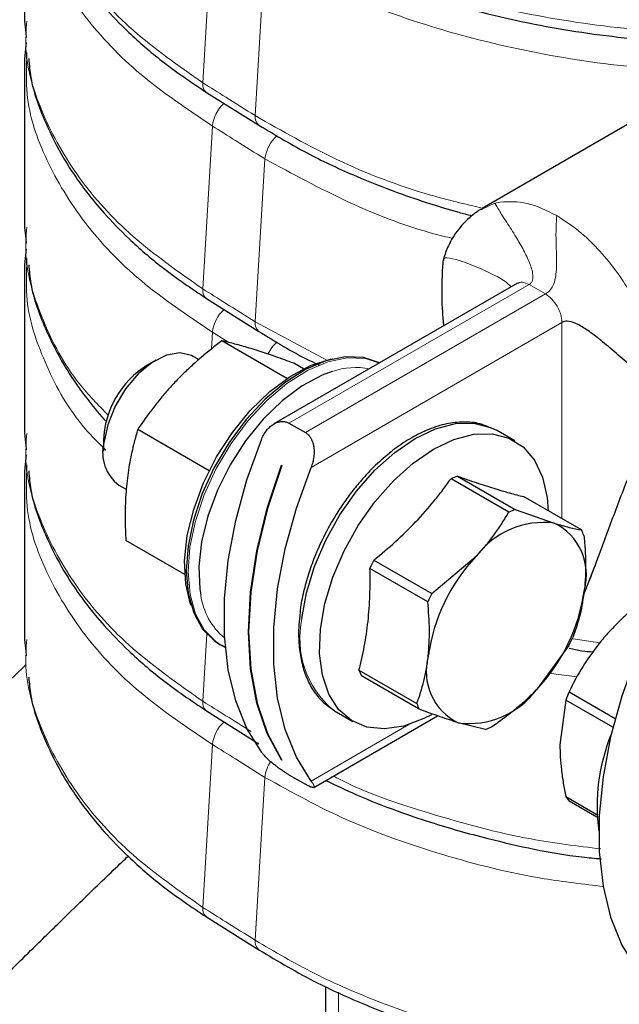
# Paper-space layout 'Blatt2' of a CAD drawing. Header units: millimetres. Extents: x 5 to 418, y 2 to 292.
# Tile 25 of 43: x 251 to 259, y 76 to 89. Entities that reach past the tile are written whole.
import ezdxf

# ---------------------------------------------------------------- set-up
doc = ezdxf.new("R2010")
doc.units = ezdxf.units.MM

psp = doc.layouts.new('Blatt2')

# ---------------------------------------------------------------- linework, layer by layer
at = {"color": 7, "linetype": 'Continuous', "lineweight": 18}
for p, q in [((253.6945, 88.5788), (253.8244, 90.7722)), ((254.4016, 88.136), (254.5315, 90.3293)), ((253.6945, 85.8026), (253.8244, 87.9959)), ((254.4016, 85.3597), (254.5315, 87.553)), ((257.4665, 86.8801), (257.6304, 86.9578)), ((257.6304, 86.9578), (257.6993, 86.9723)), ((254.8556, 83.9952), (258.0893, 85.8619)), ((258.0893, 85.8619), (258.0154, 85.8899)), ((258.3109, 85.734), (258.0893, 85.8619)), ((258.3109, 85.734), (255.0772, 83.8673)), ((255.3725, 84.8386), (254.4016, 85.3597)), ((255.1532, 83.3995), (258.5324, 85.3503)), ((258.5324, 82.7068), (258.5324, 85.3503)), ((253.8108, 84.9906), (253.8244, 85.2197)), ((254.0458, 85.0811), (253.8244, 85.2197)), ((253.6945, 80.2501), (253.7481, 81.155)), ((259.0421, 81.0383), (258.6843, 81.0897)), ((258.7377, 80.5775), (258.3524, 80.6278)), ((256.4684, 79.9345), (255.1532, 79.1753)), ((253.6945, 77.4739), (253.8244, 79.6672)), ((254.4016, 77.031), (254.5315, 79.2243)), ((255.5216, 75.4467), (255.5216, 76.3295))]:
    psp.add_line(p, q, dxfattribs=at)
at = {"color": 7, "linetype": 'Continuous', "lineweight": 25}
for p, q in [((251.2922, 89.41), (251.3104, 89.2512)), ((251.3104, 89.2512), (251.3175, 89.1894)), ((251.3156, 89.12), (251.2922, 88.9016)), ((251.3244, 88.9018), (251.3237, 88.9861)), ((261.1387, 89.0115), (257.4592, 86.8873)), ((253.7435, 88.4495), (254.4507, 88.0066)), ((257.4456, 86.8702), (257.4665, 86.8801)), ((251.2922, 86.6338), (251.3104, 86.4749)), ((251.3104, 86.4749), (251.3175, 86.4132)), ((251.3156, 86.3438), (251.2922, 86.1254)), ((251.3244, 86.1255), (251.3237, 86.2099)), ((257.9333, 85.8778), (254.6535, 83.9844)), ((253.7435, 85.6733), (254.4507, 85.2304)), ((254.8288, 84.5965), (253.9507, 85.1034)), ((253.6396, 84.8498), (253.5641, 84.8934)), ((253.064, 84.8438), (252.9462, 84.7758)), ((255.0518, 84.7268), (254.9217, 84.802)), ((254.8556, 83.9952), (255.0772, 83.8673)), ((251.2922, 83.8575), (251.3104, 83.6987)), ((253.7821, 83.3538), (252.8187, 83.9099)), ((257.897, 83.7546), (257.6488, 83.8979)), ((251.3104, 83.6987), (251.3175, 83.637)), ((252.357, 83.7552), (252.357, 83.6191)), ((251.3156, 83.5675), (251.2922, 83.3492)), ((251.3244, 83.3493), (251.3237, 83.4336)), ((254.7559, 83.4267), (254.7573, 83.4259)), ((257.1248, 83.2817), (257.9034, 82.8323)), ((252.5642, 83.1613), (252.6642, 83.1036)), ((257.8165, 82.7954), (257.038, 83.2449)), ((258.7941, 82.5557), (258.0156, 83.0052)), ((257.9034, 82.8323), (258.4293, 82.6475)), ((253.4524, 81.9563), (252.6578, 82.415)), ((255.9996, 82.15), (256.7781, 81.7005)), ((256.7781, 81.7005), (257.3779, 82.2015)), ((256.7247, 81.5895), (255.9462, 82.0389)), ((258.8555, 81.7526), (258.9389, 81.9763)), ((255.0058, 81.455), (255.0011, 81.4012)), ((251.2922, 81.0813), (251.3104, 80.9224)), ((251.3104, 80.9224), (251.3175, 80.8607)), ((253.9237, 81.0139), (253.9494, 80.9991)), ((253.9968, 80.974), (253.9494, 80.9991)), ((258.6265, 80.9991), (258.1879, 80.4051)), ((255.7985, 80.6675), (256.577, 80.218)), ((256.6105, 80.1438), (255.832, 80.5933)), ((258.6285, 80.3774), (259.2505, 80.0184)), ((258.5847, 80.2645), (258.5041, 79.6623)), ((259.2189, 79.8984), (258.5847, 80.2645)), ((253.7435, 80.1208), (254.4507, 79.6779)), ((255.469, 80.1219), (255.7172, 79.9786)), ((255.1883, 79.0896), (256.8576, 80.0532)), ((257.5012, 79.8673), (257.1364, 79.959)), ((254.7565, 79.4587), (254.7559, 79.4584)), ((254.7573, 79.4575), (254.7559, 79.4584)), ((254.8556, 79.2592), (255.0772, 79.1313)), ((258.5847, 78.967), (259.0014, 78.7265)), ((259.0036, 78.6882), (258.6285, 78.9047)), ((253.7435, 77.3446), (254.4507, 76.9017)), ((255.3458, 76.4088), (255.3458, 75.6916))]:
    psp.add_line(p, q, dxfattribs=at)
at = {"color": 7, "linetype": 'Continuous', "lineweight": 25, "flags": 128}
for points in [[(253.5641, 84.8934), (253.5443, 84.904), (253.3864, 84.9402), (253.2047, 84.9087), (253.0125, 84.8119), (252.8241, 84.6569), (252.6536, 84.4552), (252.5135, 84.2217), (252.4142, 83.9739), (252.3631, 83.73)], [(256.0754, 84.8053), (255.8592, 84.8784), (255.6155, 84.8881), (255.3524, 84.834), (255.0784, 84.7178), (254.8024, 84.5432), (254.5331, 84.3159), (254.2793, 84.0431), (254.0491, 83.7337), (253.8499, 83.3975), (253.6881, 83.0454), (253.5689, 82.6886), (253.4961, 82.3388), (253.4722, 82.007), (253.4977, 81.704), (253.572, 81.4395), (253.6926, 81.222), (253.8557, 81.0585), (253.9237, 81.0139)], [(253.5373, 81.5377), (253.53, 81.5575), (253.4647, 81.8307), (253.4501, 82.1415), (253.4864, 82.4796), (253.5727, 82.8332), (253.7058, 83.1905), (253.8812, 83.5392), (254.0931, 83.8674), (254.3341, 84.1641), (254.5961, 84.419), (254.8701, 84.6235), (255.1468, 84.7706), (255.4168, 84.8554), (255.4431, 84.8603)], [(255.4378, 84.6912), (255.3033, 84.6415), (255.0321, 84.4973), (254.7636, 84.2969), (254.5068, 84.047), (254.2706, 83.7563), (254.063, 83.4346), (253.891, 83.0928), (253.7605, 82.7427), (253.676, 82.3961), (253.6404, 82.0648), (253.6548, 81.7601), (253.6679, 81.6801)], [(255.0308, 81.3616), (255.0915, 81.708), (255.1994, 82.0641), (255.351, 82.4185), (255.5414, 82.7597), (255.7645, 83.0768), (256.0131, 83.3596), (256.2793, 83.599), (256.5545, 83.7874), (256.8298, 83.9186), (257.0964, 83.9885), (257.3457, 83.9948), (257.5698, 83.9373), (257.6488, 83.8979)], [(255.2789, 81.2184), (255.3397, 81.5647), (255.4476, 81.9208), (255.5992, 82.2752), (255.7896, 82.6164), (256.0127, 82.9335), (256.2613, 83.2163), (256.5275, 83.4558), (256.8027, 83.6441), (257.078, 83.7753), (257.3446, 83.8452), (257.5939, 83.8515), (257.818, 83.794), (258.0095, 83.6745), (258.1624, 83.497), (258.2718, 83.267), (258.334, 82.992), (258.3478, 82.8134)], [(254.4885, 79.559), (254.2901, 79.881), (254.1387, 80.2546), (254.0366, 80.6743), (253.9851, 81.134), (253.9851, 81.627), (254.0366, 82.1461), (254.1387, 82.6838), (254.2901, 83.2321), (254.4885, 83.7832)], [(254.7559, 79.4584), (254.5633, 79.8146), (254.4235, 80.2257), (254.3387, 80.6851), (254.3103, 81.1853), (254.3387, 81.7183), (254.4235, 82.2756), (254.5633, 82.8481), (254.7559, 83.4267)], [(254.7573, 83.4259), (254.5647, 82.8473), (254.4249, 82.2748), (254.3401, 81.7175), (254.3117, 81.1845), (254.3401, 80.6843), (254.4249, 80.2249), (254.5647, 79.8138), (254.7573, 79.4575)], [(255.1532, 79.1753), (254.9548, 79.4973), (254.8034, 79.8708), (254.7012, 80.2905), (254.6498, 80.7503), (254.6498, 81.2433), (254.7012, 81.7624), (254.8034, 82.3001), (254.9548, 82.8484), (255.1532, 83.3995)], [(256.7742, 80.068), (256.6732, 80.016), (256.4012, 79.915), (256.1422, 79.8768), (255.9045, 79.9025), (255.6959, 79.9914), (255.523, 80.1405), (255.3914, 80.3451), (255.3052, 80.5986), (255.2673, 80.8928), (255.2789, 81.2184)], [(259.5373, 80.8686), (259.3389, 80.3176), (259.1875, 79.7692), (259.0853, 79.2315), (259.0338, 78.7124), (259.0338, 78.2194), (259.0853, 77.7597), (259.1875, 77.34), (259.3389, 76.9664), (259.5373, 76.6444)], [(255.469, 80.1219), (255.4477, 80.1346), (255.4436, 80.1372)]]:
    psp.add_lwpolyline(points, dxfattribs=at)
at = {"color": 7, "linetype": 'Continuous', "lineweight": 18, "flags": 128}
psp.add_lwpolyline([(253.9494, 80.9991), (253.8813, 81.0437), (253.7183, 81.2072), (253.5976, 81.4247), (253.5234, 81.6892), (253.4978, 81.9922), (253.5218, 82.3239), (253.5946, 82.6738), (253.7138, 83.0305), (253.8756, 83.3827), (254.0748, 83.7188), (254.305, 84.0283), (254.5588, 84.3011), (254.8281, 84.5284), (255.1041, 84.703), (255.3781, 84.8192), (255.6411, 84.8733), (255.8849, 84.8636), (256.0734, 84.8042)], dxfattribs=at)
at = {"color": 7, "linetype": 'Continuous', "lineweight": 18}
for centre, radius, start, end in [((253.8283, 88.5556), 0.1358, 170.162, 231.38342), ((254.3206, 87.9355), 0.4998, 132.82835, 173.05457), ((254.5354, 88.1128), 0.1358, 170.16196, 231.38384), ((255.0275, 87.4928), 0.4996, 131.37593, 173.0754), ((253.8283, 85.7794), 0.1358, 170.162, 231.38342), ((254.3206, 85.1592), 0.4998, 132.82835, 173.05457), ((254.5354, 85.3365), 0.1358, 170.16196, 231.38384), ((255.0542, 84.6961), 0.5327, 132.07854, 154.64373), ((255.7585, 83.7479), 0.9963, 79.47042, 108.77319), ((254.5805, 81.8058), 0.9212, 187.84221, 229.88867), ((256.2612, 81.0947), 1.2591, 167.76105, 229.50619), ((253.8283, 80.2269), 0.1358, 170.162, 231.38342), ((254.3206, 79.6068), 0.4998, 132.82835, 173.05457), ((254.9925, 79.1753), 0.4636, 145.78953, 173.93554), ((253.8283, 77.4507), 0.1358, 170.162, 231.38342), ((254.5354, 77.0078), 0.1358, 170.16196, 231.38388)]:
    psp.add_arc(centre, radius, start, end, dxfattribs=at)
at = {"color": 7, "linetype": 'Continuous', "lineweight": 25}
for centre, radius, start, end in [((253.6062, 83.7144), 1.2498, 121.87512, 178.13026), ((252.8845, 83.5944), 0.5387, 165.4188, 233.51469), ((257.5879, 82.0694), 1.2977, 110.90324, 115.07005), ((258.3664, 81.62), 1.2977, 110.90324, 115.07005), ((258.284, 81.5277), 1.1292, 82.60578, 143.36751), ((258.0913, 81.9546), 0.7709, 344.55165, 63.99145), ((258.0521, 82.1765), 0.8334, 21.4723, 27.07079), ((258.5766, 80.8422), 2.8899, 153.09505, 155.5383), ((259.1317, 80.5305), 2.4225, 136.38609, 172.24725), ((259.3551, 80.3928), 2.8899, 153.09505, 155.5383), ((256.434, 82.0761), 2.4225, 316.38609, 352.24725), ((256.0494, 82.3068), 2.8899, 333.09505, 335.5383), ((257.4745, 80.6519), 0.7709, 164.55165, 243.99145), ((256.574, 80.9725), 0.8334, 201.4723, 207.07079), ((257.2818, 81.0788), 1.1292, 262.60578, 323.36751), ((261.1647, 79.3284), 2.7446, 157.52994, 160.0587), ((257.3525, 80.5231), 0.8334, 201.4723, 207.07079), ((257.0382, 81.0796), 1.2977, 290.90324, 295.07005), ((261.5549, 78.8369), 2.55, 157.66378, 187.64658), ((259.1651, 79.3284), 0.6837, 211.90636, 218.29498)]:
    psp.add_arc(centre, radius, start, end, dxfattribs=at)
at = {"color": 7, "linetype": 'Continuous', "lineweight": 18}
for points, knots in [([(253.6945, 88.5788), (253.3675, 88.808), (252.7132, 89.2665), (251.9942, 90.0665), (251.5148, 90.9221), (251.2888, 91.6404), (251.3157, 92.0636), (251.3235, 92.186)], [0, 0, 0, 0, 0.2267822, 0.453752, 0.6803433, 0.9075278, 1, 1, 1, 1]), ([(253.8244, 87.9959), (253.4894, 88.2209), (252.8192, 88.6711), (252.0722, 89.4619), (251.5601, 90.3112), (251.3034, 91.0615), (251.3191, 91.5203), (251.3244, 91.678)], [0, 0, 0, 0, 0.2209095, 0.4419927, 0.6627144, 0.8840136, 1, 1, 1, 1]), ([(263.3142, 89.4603), (263.0395, 89.4096), (262.3024, 89.2738), (261.0231, 89.2132), (259.5481, 89.2686), (258.1058, 89.4764), (256.7431, 89.8231), (255.4756, 90.2936), (254.7598, 90.7059), (254.4016, 90.9122)], [0, 0, 0, 0, 0.0911374, 0.2444934, 0.3972761, 0.5480009, 0.6980225, 0.8488599, 1, 1, 1, 1]), ([(260.6852, 88.7497), (260.3658, 88.7533), (259.5604, 88.7624), (258.284, 88.9438), (256.9102, 89.2691), (255.6267, 89.7244), (254.8968, 90.1275), (254.5315, 90.3293)], [0, 0, 0, 0, 0.1412061, 0.3559652, 0.5697231, 0.7846514, 1, 1, 1, 1]), ([(253.6945, 85.8026), (253.3675, 86.0317), (252.7132, 86.4902), (251.9942, 87.2903), (251.5148, 88.1459), (251.2888, 88.8642), (251.3157, 89.2874), (251.3235, 89.4098)], [0, 0, 0, 0, 0.2267822, 0.453752, 0.6803433, 0.9075278, 1, 1, 1, 1]), ([(253.8244, 85.2197), (253.4894, 85.4447), (252.8192, 85.8949), (252.0722, 86.6856), (251.5601, 87.5349), (251.3034, 88.2852), (251.3191, 88.744), (251.3244, 88.9018)], [0, 0, 0, 0, 0.2209095, 0.4419927, 0.6627144, 0.8840136, 1, 1, 1, 1]), ([(254.4016, 88.136), (254.2695, 88.2186), (254.0337, 88.3662), (253.7981, 88.5139), (253.6945, 88.5788)], [0, 0, 0, 0, 0.5600011, 1, 1, 1, 1]), ([(257.4625, 86.8893), (257.2266, 86.9452), (256.5322, 87.1098), (255.4781, 87.5213), (254.7607, 87.9309), (254.4016, 88.136)], [0, 0, 0, 0, 0.2045482, 0.6018753, 1, 1, 1, 1]), ([(254.5315, 87.553), (254.3996, 87.6358), (254.164, 87.7835), (253.9282, 87.931), (253.8244, 87.9959)], [0, 0, 0, 0, 0.5600011, 1, 1, 1, 1]), ([(257.0631, 86.4814), (257.0179, 86.492), (256.514, 86.6101), (255.6317, 86.9558), (254.8985, 87.3538), (254.5315, 87.553)], [0, 0, 0, 0, 0.0469076, 0.5229883, 1, 1, 1, 1]), ([(258.0893, 85.8619), (258.0956, 85.8662), (258.1096, 85.8758), (258.1253, 85.8961), (258.1421, 85.9361), (258.1413, 86.0269), (258.0966, 86.1611), (258.0145, 86.3301), (257.907, 86.5147), (257.7916, 86.6966), (257.6823, 86.8604), (257.6464, 86.9278), (257.6304, 86.9578)], [0, 0, 0, 0, 0.0076043, 0.0170556, 0.0362353, 0.0838152, 0.2058975, 0.3445838, 0.4990775, 0.6870837, 0.8605578, 1, 1, 1, 1]), ([(258.4617, 86.7898), (258.4578, 86.7184), (258.4492, 86.559), (258.4549, 86.3858), (258.4596, 86.2155), (258.4595, 86.0712), (258.4471, 85.95), (258.4216, 85.8576), (258.3838, 85.7941), (258.3441, 85.7554), (258.3209, 85.7405), (258.3109, 85.734)], [0, 0, 0, 0, 0.1299932, 0.2902615, 0.4657747, 0.6401872, 0.7795118, 0.8938175, 0.9654316, 0.9850387, 1, 1, 1, 1]), ([(252.4231, 84.098), (252.2867, 84.238), (251.8973, 84.638), (251.5227, 85.3723), (251.2881, 86.0877), (251.3155, 86.5111), (251.3235, 86.6335)], [0, 0, 0, 0, 0.1827388, 0.5217502, 0.861649, 1, 1, 1, 1]), ([(257.8495, 85.8295), (257.8215, 85.8554), (257.7419, 85.929), (257.5542, 86.0219), (257.3247, 86.1264), (257.1048, 86.2012), (256.9412, 86.2376), (256.9415, 86.1956), (256.9416, 86.1787)], [0, 0, 0, 0, 0.0879578, 0.249814, 0.4383841, 0.6581418, 0.8629496, 1, 1, 1, 1]), ([(252.387, 83.6324), (252.2915, 83.7271), (251.9366, 84.0792), (251.5703, 84.7622), (251.3022, 85.5086), (251.3188, 85.9677), (251.3244, 86.1255)], [0, 0, 0, 0, 0.1270158, 0.4723277, 0.8185431, 1, 1, 1, 1]), ([(254.4016, 85.3597), (254.2695, 85.4424), (254.0337, 85.59), (253.7981, 85.7376), (253.6945, 85.8026)], [0, 0, 0, 0, 0.5600011, 1, 1, 1, 1]), ([(258.0154, 85.8899), (257.994, 85.8921), (257.9631, 85.8952), (257.9413, 85.8792), (257.9345, 85.8743)], [0, 0, 0, 0, 0.690977, 1, 1, 1, 1]), ([(253.6945, 80.2501), (253.3675, 80.4793), (252.7132, 80.9378), (251.9942, 81.7378), (251.5148, 82.5934), (251.2888, 83.3117), (251.3157, 83.7349), (251.3235, 83.8573)], [0, 0, 0, 0, 0.2267822, 0.453752, 0.6803433, 0.9075278, 1, 1, 1, 1]), ([(253.8244, 79.6672), (253.4894, 79.8922), (252.8192, 80.3424), (252.0722, 81.1332), (251.5601, 81.9825), (251.3034, 82.7328), (251.3191, 83.1915), (251.3244, 83.3493)], [0, 0, 0, 0, 0.2209095, 0.4419927, 0.6627144, 0.8840136, 1, 1, 1, 1]), ([(253.6945, 77.4739), (253.3675, 77.703), (252.7132, 78.1615), (251.9942, 78.9616), (251.5148, 79.8172), (251.2888, 80.5354), (251.3157, 80.9586), (251.3235, 81.0811)], [0, 0, 0, 0, 0.2267822, 0.453752, 0.6803433, 0.9075278, 1, 1, 1, 1]), ([(254.3445, 79.843), (254.2315, 79.9138), (254.0147, 80.0494), (253.7981, 80.1852), (253.6945, 80.2501)], [0, 0, 0, 0, 0.52134492, 1, 1, 1, 1]), ([(254.5315, 79.2243), (254.3996, 79.3071), (254.164, 79.4548), (253.9282, 79.6023), (253.8244, 79.6672)], [0, 0, 0, 0, 0.5600011, 1, 1, 1, 1]), ([(259.0938, 77.7548), (258.8252, 77.7855), (258.0776, 77.871), (256.9114, 78.1693), (255.6264, 78.6181), (254.8967, 79.0221), (254.5315, 79.2243)], [0, 0, 0, 0, 0.15687253, 0.43671005, 0.7180799, 1, 1, 1, 1]), ([(259.0572, 78.2599), (258.7407, 78.2994), (257.9458, 78.3984), (256.7534, 78.7288), (255.8578, 79.024), (255.472, 79.2326), (255.4535, 79.2426)], [0, 0, 0, 0, 0.2434743, 0.6114259, 0.9813783, 1, 1, 1, 1]), ([(254.4016, 77.031), (254.2695, 77.1137), (254.0337, 77.2613), (253.7981, 77.4089), (253.6945, 77.4739)], [0, 0, 0, 0, 0.5600011, 1, 1, 1, 1]), ([(258.6168, 75.5298), (258.1759, 75.6126), (257.2959, 75.7778), (256.158, 76.1512), (255.185, 76.5682), (254.6627, 76.8768), (254.4016, 77.031)], [0, 0, 0, 0, 0.2798226, 0.558517, 0.7793106, 1, 1, 1, 1])]:
    psp.add_open_spline(points, degree=3, knots=knots, dxfattribs=at)
at = {"color": 7, "linetype": 'Continuous', "lineweight": 25}
for points, knots in [([(251.2922, 91.678), (251.2924, 91.3), (251.2929, 90.5441), (251.2924, 89.7881), (251.2922, 89.4101)], [0, 0, 0, 0, 0.49999979, 1, 1, 1, 1]), ([(251.3502, 91.6793), (251.3577, 91.5943), (251.3839, 91.2982), (251.5533, 90.8489), (251.7686, 90.4142), (251.9685, 90.1024), (252.1458, 89.8578), (252.3822, 89.5728), (252.715, 89.2322), (253.1612, 88.8418), (253.5393, 88.5871), (253.7435, 88.4495)], [0, 0, 0, 0, 0.068013, 0.2367963, 0.3811525, 0.4466549, 0.5140755, 0.6025058, 0.7126336, 0.8447774, 1, 1, 1, 1]), ([(254.4507, 90.7829), (254.6739, 90.6493), (255.0868, 90.4022), (255.7205, 90.1069), (256.2702, 89.8894), (256.734, 89.7314), (257.1425, 89.6088), (257.8108, 89.4316), (258.7958, 89.2382), (259.9641, 89.1209), (260.9914, 89.0989), (261.779, 89.1243), (262.2617, 89.1765), (262.4591, 89.1979)], [0, 0, 0, 0, 0.105704, 0.1955381, 0.2696959, 0.3277113, 0.3757446, 0.4243753, 0.575557, 0.7272322, 0.8286, 0.9298895, 1, 1, 1, 1]), ([(251.2922, 88.9018), (251.2924, 88.5238), (251.2929, 87.7678), (251.2924, 87.0118), (251.2922, 86.6338)], [0, 0, 0, 0, 0.4999998, 1, 1, 1, 1]), ([(251.3502, 88.9031), (251.3577, 88.8181), (251.3839, 88.522), (251.5533, 88.0727), (251.7686, 87.6379), (251.9685, 87.3261), (252.1458, 87.0816), (252.3822, 86.7965), (252.715, 86.456), (253.1612, 86.0656), (253.5393, 85.8109), (253.7435, 85.6733)], [0, 0, 0, 0, 0.068013, 0.2367963, 0.3811525, 0.4466549, 0.5140755, 0.6025058, 0.7126336, 0.8447774, 1, 1, 1, 1]), ([(254.4507, 88.0066), (254.6739, 87.8731), (255.0868, 87.626), (255.7206, 87.3308), (256.2701, 87.113), (256.7344, 86.9557), (257.0708, 86.8527), (257.2595, 86.8035), (257.3184, 86.7882)], [0, 0, 0, 0, 0.265901, 0.491881, 0.6784269, 0.8243661, 0.945195, 1, 1, 1, 1]), ([(257.4419, 86.877), (257.4206, 86.8635), (257.3769, 86.8359), (257.2971, 86.7728), (257.2142, 86.6966), (257.1028, 86.5655), (256.9983, 86.3942), (256.955, 86.2639), (256.9354, 86.2049)], [0, 0, 0, 0, 0.09056, 0.1853016, 0.2951607, 0.4269069, 0.7405222, 1, 1, 1, 1]), ([(256.9354, 86.2048), (256.9334, 86.1939), (256.9287, 86.1679), (256.9196, 86.0589), (256.9121, 85.8372), (256.9136, 85.5613), (256.9311, 85.3682), (256.937, 85.3027)], [0, 0, 0, 0, 0.04808733, 0.1155445, 0.40218473, 0.7970722, 1, 1, 1, 1]), ([(251.2922, 86.1256), (251.2924, 85.7476), (251.2929, 84.9916), (251.2924, 84.2356), (251.2922, 83.8576)], [0, 0, 0, 0, 0.4999998, 1, 1, 1, 1]), ([(251.3502, 86.1269), (251.3577, 86.0418), (251.3839, 85.7458), (251.5532, 85.2964), (251.7689, 84.8618), (251.9681, 84.5498), (252.1473, 84.3059), (252.2893, 84.1248), (252.3894, 84.0226), (252.4005, 84.0113)], [0, 0, 0, 0, 0.1108676, 0.3860004, 0.6213147, 0.7280898, 0.8379917, 0.9821416, 1, 1, 1, 1]), ([(259.8731, 84.4445), (259.8025, 84.4939), (259.6449, 84.6044), (259.4449, 84.7772), (259.2354, 84.9589), (259.0427, 85.1229), (258.8713, 85.2527), (258.7332, 85.3357), (258.6331, 85.3683), (258.5692, 85.3666), (258.5435, 85.3552), (258.5324, 85.3503)], [0, 0, 0, 0, 0.1314524, 0.2935286, 0.4701238, 0.6446643, 0.7833615, 0.8964718, 0.9666758, 0.9856635, 1, 1, 1, 1]), ([(254.4507, 85.2304), (254.6703, 85.0941), (254.9289, 84.9335), (255.2215, 84.7978), (255.2656, 84.7774)], [0, 0, 0, 0, 0.84907, 1, 1, 1, 1]), ([(253.9507, 85.1034), (253.8571, 85.03), (253.7166, 84.9198), (253.5403, 84.7633), (253.4119, 84.6412), (253.2886, 84.5139), (253.1707, 84.3815), (253.0592, 84.2453), (252.9402, 84.0885), (252.8633, 83.9754), (252.8187, 83.9099)], [0, 0, 0, 0, 0.2088084, 0.3134713, 0.4185288, 0.5258452, 0.633427, 0.741759, 0.8503097, 1, 1, 1, 1]), ([(254.9217, 84.802), (254.8802, 84.817), (254.7557, 84.8621), (254.5983, 84.9168), (254.4503, 84.9656), (254.3442, 84.999), (254.2438, 85.0289), (254.1498, 85.055), (254.0505, 85.0807), (253.9873, 85.0951), (253.9507, 85.1034)], [0, 0, 0, 0, 0.1043416, 0.3134641, 0.4185227, 0.5258402, 0.6334232, 0.7417563, 0.8503081, 1, 1, 1, 1]), ([(258.8165, 81.6662), (258.8293, 81.6962), (258.9039, 81.87), (259.0283, 82.2128), (259.218, 82.721), (259.4243, 83.2636), (259.6333, 83.7885), (259.799, 84.1001), (259.8731, 84.2394)], [0, 0, 0, 0, 0.0353636, 0.2047953, 0.3923205, 0.6198997, 0.8300517, 1, 1, 1, 1]), ([(254.4885, 83.7832), (254.4992, 83.8065), (254.5209, 83.854), (254.5649, 83.9127), (254.6148, 83.9606), (254.6636, 83.992), (254.7107, 84.0108), (254.7532, 84.019), (254.7961, 84.0177), (254.8304, 84.0085), (254.8494, 83.9985), (254.8556, 83.9952)], [0, 0, 0, 0, 0.1456878, 0.2965899, 0.4280515, 0.5641088, 0.6595121, 0.7574652, 0.8529913, 0.9521812, 1, 1, 1, 1]), ([(257.5876, 83.9231), (257.5354, 83.9466), (257.4182, 83.9991), (257.2098, 84.0168), (256.979, 83.9918), (256.7432, 83.9189), (256.5099, 83.805), (256.2848, 83.6571), (256.0719, 83.4782), (255.9324, 83.3439), (255.8666, 83.2662), (255.8637, 83.2629)], [0, 0, 0, 0, 0.10681982, 0.23989277, 0.37220896, 0.50266425, 0.6307713, 0.75573208, 0.87536803, 0.99468105, 1, 1, 1, 1]), ([(252.8187, 83.9099), (252.8022, 83.8527), (252.7733, 83.7524), (252.738, 83.604), (252.7102, 83.4668), (252.6873, 83.3257), (252.6695, 83.1801), (252.6571, 83.0302), (252.6501, 82.8762), (252.6484, 82.7193), (252.6509, 82.5653), (252.6556, 82.4634), (252.6578, 82.415)], [0, 0, 0, 0, 0.1273299, 0.2233921, 0.3195858, 0.4162453, 0.5130905, 0.6118713, 0.7108508, 0.8103623, 0.9100196, 1, 1, 1, 1]), ([(255.0772, 83.8673), (255.0875, 83.8604), (255.1086, 83.8465), (255.1348, 83.817), (255.1566, 83.7824), (255.1735, 83.7428), (255.1856, 83.6987), (255.193, 83.6488), (255.1947, 83.5942), (255.1897, 83.5323), (255.1771, 83.4661), (255.1613, 83.4219), (255.1532, 83.3995)], [0, 0, 0, 0, 0.0837457, 0.1701848, 0.2538779, 0.3397034, 0.4297781, 0.521754, 0.6278798, 0.7363114, 0.8663221, 1, 1, 1, 1]), ([(251.2922, 83.3493), (251.2924, 82.9713), (251.2929, 82.2154), (251.2924, 81.4593), (251.2922, 81.0813)], [0, 0, 0, 0, 0.4999998, 1, 1, 1, 1]), ([(251.3502, 83.3506), (251.3577, 83.2656), (251.3839, 82.9695), (251.5533, 82.5202), (251.7686, 82.0854), (251.9685, 81.7737), (252.1458, 81.5291), (252.3822, 81.244), (252.715, 80.9035), (253.1612, 80.5131), (253.5393, 80.2584), (253.7435, 80.1208)], [0, 0, 0, 0, 0.06801301, 0.23679629, 0.38115254, 0.44665493, 0.51407548, 0.60250584, 0.71263356, 0.84477744, 1, 1, 1, 1]), ([(257.1248, 83.2817), (257.2106, 83.2516), (257.3828, 83.1911), (257.6181, 83.1147), (257.7946, 83.0627), (257.9246, 83.0277), (257.9852, 83.0127), (258.0156, 83.0052)], [0, 0, 0, 0, 0.2460708, 0.4942578, 0.7459169, 0.8727596, 1, 1, 1, 1]), ([(255.8637, 83.2629), (255.8199, 83.2126), (255.7297, 83.1091), (255.5808, 82.9104), (255.4858, 82.7551), (255.4289, 82.6622)], [0, 0, 0, 0, 0.27473992, 0.56589865, 1, 1, 1, 1]), ([(255.9996, 82.15), (256.0975, 82.2319), (256.2942, 82.3964), (256.5663, 82.6628), (256.7737, 82.8985), (256.9283, 83.0943), (257.0014, 83.1947), (257.038, 83.2449)], [0, 0, 0, 0, 0.2464171, 0.4948784, 0.7459169, 0.8728708, 1, 1, 1, 1]), ([(257.3779, 82.2015), (257.4201, 82.2477), (257.5049, 82.3405), (257.6185, 82.4875), (257.7233, 82.6392), (257.7854, 82.7433), (257.8165, 82.7954)], [0, 0, 0, 0, 0.2469561, 0.4952833, 0.7471831, 1, 1, 1, 1]), ([(255.4289, 82.6622), (255.3688, 82.5511), (255.2846, 82.3953), (255.1856, 82.1584), (255.1131, 81.9568), (255.0501, 81.7203), (255.0138, 81.551), (255.0065, 81.4638), (255.0058, 81.455)], [0, 0, 0, 0, 0.2820848, 0.3956898, 0.5827517, 0.7742804, 0.9771, 1, 1, 1, 1]), ([(258.4293, 82.6475), (258.4999, 82.6266), (258.6425, 82.5845), (258.7433, 82.5654), (258.7941, 82.5557)], [0, 0, 0, 0, 0.4952208, 1, 1, 1, 1]), ([(258.8276, 82.4815), (258.8306, 82.4504), (258.8395, 82.3568), (258.849, 82.2017), (258.8518, 82.0177), (258.8458, 81.8669), (258.8372, 81.7788), (258.8343, 81.7493)], [0, 0, 0, 0, 0.1237392, 0.3716472, 0.6214664, 0.873509, 1, 1, 1, 1]), ([(255.7985, 80.6675), (255.8116, 80.72), (255.8378, 80.8251), (255.8712, 80.9875), (255.8993, 81.1541), (255.9211, 81.3245), (255.9364, 81.4985), (255.9454, 81.6756), (255.9489, 81.8558), (255.9471, 81.9778), (255.9462, 82.0389)], [0, 0, 0, 0, 0.1245488, 0.2492466, 0.3745041, 0.5, 0.6244574, 0.7491579, 0.874495, 1, 1, 1, 1]), ([(258.8343, 81.7493), (258.818, 81.6368), (258.785, 81.4095), (258.7152, 81.2105), (258.6799, 81.1101)], [0, 0, 0, 0, 0.4952208, 1, 1, 1, 1]), ([(256.7314, 80.8572), (256.7398, 80.9744), (256.7568, 81.2108), (256.7354, 81.4625), (256.7247, 81.5895)], [0, 0, 0, 0, 0.4952208, 1, 1, 1, 1]), ([(259.6016, 81.5879), (259.5759, 81.5668), (259.499, 81.5037), (259.3744, 81.3937), (259.2312, 81.2543), (259.1186, 81.1317), (259.0555, 81.0548), (259.0345, 81.0292)], [0, 0, 0, 0, 0.1237392, 0.3716472, 0.6214664, 0.873509, 1, 1, 1, 1]), ([(255.0011, 81.4012), (254.9953, 81.3468), (254.9808, 81.2094), (254.988, 81.0011), (255.0206, 80.7788), (255.0838, 80.5738), (255.1792, 80.3911), (255.2975, 80.2405), (255.3979, 80.173), (255.4437, 80.1422)], [0, 0, 0, 0, 0.0969987, 0.2450968, 0.3955118, 0.5482159, 0.7039873, 0.8647599, 1, 1, 1, 1]), ([(259.0345, 81.0292), (258.957, 80.9255), (258.8004, 80.7163), (258.6862, 80.4911), (258.6285, 80.3774)], [0, 0, 0, 0, 0.4952208, 1, 1, 1, 1]), ([(258.6297, 80.9631), (258.6863, 80.9504), (258.7918, 80.9269), (258.9022, 80.9182), (258.9533, 80.9142)], [0, 0, 0, 0, 0.5372193, 1, 1, 1, 1]), ([(256.577, 80.218), (256.5859, 80.2423), (256.6128, 80.3152), (256.6527, 80.4418), (256.6924, 80.6013), (256.7177, 80.7409), (256.728, 80.8281), (256.7314, 80.8572)], [0, 0, 0, 0, 0.1237392, 0.3716472, 0.6214664, 0.873509, 1, 1, 1, 1]), ([(251.3142, 80.7408), (251.2948, 80.7225), (251.0259, 80.4683), (250.4469, 79.934), (249.5382, 79.1042), (248.8761, 78.5088), (248.5257, 78.1938)], [0, 0, 0, 0, 0.0213955, 0.2976248, 0.6283742, 1, 1, 1, 1]), ([(251.3502, 80.5744), (251.3577, 80.4893), (251.3839, 80.1933), (251.5533, 79.7439), (251.7686, 79.3092), (251.9685, 78.9974), (252.1458, 78.7528), (252.3822, 78.4678), (252.715, 78.1273), (253.1612, 77.7369), (253.5393, 77.4821), (253.7435, 77.3446)], [0, 0, 0, 0, 0.068013, 0.2367963, 0.3811525, 0.4466549, 0.5140755, 0.6025058, 0.7126336, 0.8447774, 1, 1, 1, 1]), ([(258.1879, 80.4051), (258.1435, 80.36), (258.0546, 80.2696), (257.9076, 80.1419), (257.7524, 80.0193), (257.6429, 79.9426), (257.5881, 79.9042)], [0, 0, 0, 0, 0.2469561, 0.4952833, 0.7471831, 1, 1, 1, 1]), ([(257.1364, 79.959), (257.0579, 79.9845), (256.8993, 80.0359), (256.7073, 80.1076), (256.6105, 80.1438)], [0, 0, 0, 0, 0.4952208, 1, 1, 1, 1]), ([(258.5041, 79.6623), (258.5052, 79.6076), (258.5072, 79.4978), (258.524, 79.3255), (258.5491, 79.1484), (258.5728, 79.0276), (258.5847, 78.967)], [0, 0, 0, 0, 0.2469561, 0.4952833, 0.7471831, 1, 1, 1, 1]), ([(254.8556, 79.2592), (254.8446, 79.2657), (254.8223, 79.2789), (254.7858, 79.3024), (254.7482, 79.3279), (254.7101, 79.3553), (254.6717, 79.3842), (254.6324, 79.4157), (254.5935, 79.4489), (254.5543, 79.4852), (254.5174, 79.5229), (254.4982, 79.5468), (254.4885, 79.559)], [0, 0, 0, 0, 0.0837457, 0.1701848, 0.2538779, 0.3397034, 0.4297781, 0.521754, 0.6278798, 0.7363114, 0.8663221, 1, 1, 1, 1]), ([(255.1532, 79.1753), (255.1619, 79.1631), (255.1796, 79.1384), (255.1924, 79.1125), (255.1952, 79.095), (255.188, 79.0876), (255.1734, 79.0876), (255.1542, 79.0929), (255.1282, 79.1039), (255.1016, 79.1175), (255.0832, 79.1279), (255.0772, 79.1313)], [0, 0, 0, 0, 0.1456878, 0.2965899, 0.4280515, 0.5641088, 0.6595121, 0.7574652, 0.8529913, 0.9521812, 1, 1, 1, 1]), ([(255.3522, 79.1841), (255.4877, 79.1182), (255.7944, 78.969), (256.2709, 78.785), (256.7339, 78.6264), (257.1424, 78.5036), (257.8112, 78.3287), (258.4522, 78.1837), (258.9755, 78.1351), (259.0629, 78.1269)], [0, 0, 0, 0, 0.1251395, 0.2832413, 0.4069281, 0.5093334, 0.6130123, 0.9353264, 1, 1, 1, 1]), ([(250.1769, 75.7032), (250.4054, 75.9306), (250.8156, 76.3389), (251.3634, 76.8791), (251.7813, 77.2879), (252.1035, 77.6012), (252.3695, 77.8576), (252.5517, 78.0337), (252.6616, 78.1375), (252.6884, 78.1628)], [0, 0, 0, 0, 0.2705476, 0.4858195, 0.6458518, 0.7618131, 0.8682237, 0.9678605, 1, 1, 1, 1]), ([(254.4507, 76.9017), (254.709, 76.7483), (255.1747, 76.4719), (255.8753, 76.1598), (256.4721, 75.9352), (257.067, 75.7463), (257.7124, 75.5725), (258.1996, 75.4845), (258.4395, 75.4412)], [0, 0, 0, 0, 0.22867599, 0.41224641, 0.55045537, 0.67474531, 0.83980059, 1, 1, 1, 1])]:
    psp.add_open_spline(points, degree=3, knots=knots, dxfattribs=at)
at = {"color": 7, "linetype": 'Continuous', "lineweight": 18}
for points in [[(257.6993, 86.9723), (257.8184, 86.978), (258.0565, 86.9895), (258.3266, 86.8564), (258.4617, 86.7898)], [(258.4617, 86.7898), (258.5506, 86.7329), (258.7283, 86.6191), (258.9854, 86.3811), (259.224, 86.1039), (259.4355, 85.792), (259.6128, 85.4578), (259.7483, 85.1134), (259.8419, 84.7687), (259.8627, 84.5525), (259.8731, 84.4445)], [(258.5324, 85.3503), (258.5291, 85.3857), (258.5224, 85.4566), (258.4712, 85.5708), (258.3979, 85.6722), (258.3399, 85.7134), (258.3109, 85.734)]]:
    psp.add_open_spline(points, degree=3, dxfattribs=at)

doc.saveas('drawing.dxf')
